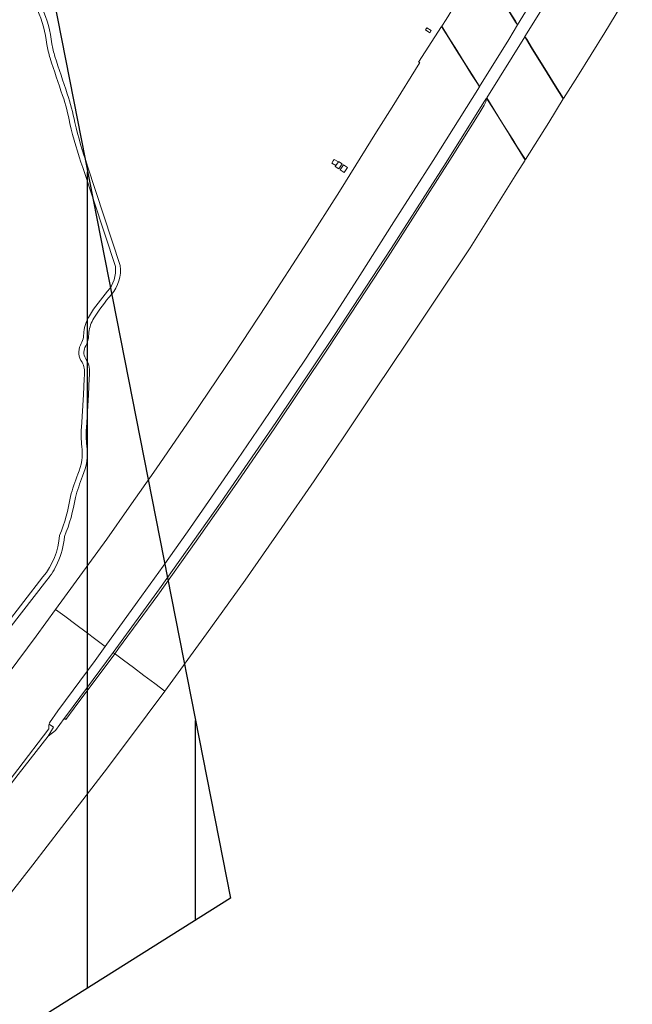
# Model space of a CAD drawing. Extents: x 148869 to 161638, y 453607 to 469810.
# Tile 82 of 256: x 156099 to 156269, y 461053 to 461327. Entities that reach past the tile are written whole.
import ezdxf

# ---------------------------------------------------------------- set-up
doc = ezdxf.new("R2010")
doc.units = 0
doc.layers.add('2024', color=160, linetype='CONTINUOUS')
doc.layers.add('2024 hatch', color=160, linetype='CONTINUOUS')
for name, color, linetype, lineweight in [('B-RO-VH-VERHARDING_ASFALT-GV', 251, 'CONTINUOUS', 18), ('B-RO-VH-VERHARDING_GESLOTEN-GV', 251, 'CONTINUOUS', 18), ('B-RO-VH-VERHARDING_OPEN-GV', 251, 'CONTINUOUS', 18)]:
    doc.layers.add(name, color=color, linetype=linetype, lineweight=lineweight)

msp = doc.modelspace()

# ---------------------------------------------------------------- hatches: boundary and pattern name
at = {"layer": '2024 hatch'}
h = msp.add_hatch(dxfattribs=at)
h.set_pattern_fill('ANSI31', color=256, scale=29.988, angle=45)
h.set_pattern_definition([(90, (0, 0), (-29.988, 0), [])])
h.paths.add_polyline_path([(154831.69, 462220.79), (155444.64, 461906.6), (155731.7, 461985.63), (155857.3, 461818.44), (156014.78, 461601.83), (156060.4, 461536.42), (156081.9, 461465.46), (156157.24, 461082.37), (155797.14, 460855.73), (155567.09, 461168.91), (155534.07, 461230.34), (155509.32, 461273.71), (155475.23, 461315.96), (155413.29, 461389.05)])

# ---------------------------------------------------------------- linework, layer by layer
at = {"layer": '2024', "flags": 128}
msp.add_lwpolyline([(154831.69, 462220.79), (155444.64, 461906.6), (155731.7, 461985.63), (155857.3, 461818.44), (156014.78, 461601.83), (156060.4, 461536.42), (156081.9, 461465.46), (156157.24, 461082.37), (155797.14, 460855.73), (155567.09, 461168.91), (155534.07, 461230.34), (155509.32, 461273.71), (155475.23, 461315.96), (155413.29, 461389.05)], close=True, dxfattribs=at)
at = {"layer": 'B-RO-VH-VERHARDING_ASFALT-GV'}
for points in [[(156103.65, 461329.23, -0.076416), (156106.27, 461319.62)], [(156107.66, 461319.82, 0.075985), (156104.94, 461329.77)], [(156106.27, 461319.62, 0.030368), (156107.15, 461315.84)], [(156108.49, 461316.26, -0.029703), (156107.66, 461319.82)], [(156107.15, 461315.84, 0.002793), (156110.6, 461305.42)], [(156111.93, 461305.87, -0.002891), (156108.49, 461316.26)], [(156110.6, 461305.42, -0.041614), (156112.62, 461297.66)], [(156113.99, 461297.95, 0.041241), (156111.93, 461305.87)], [(156112.62, 461297.66, 0.026203), (156116.26, 461285.38)], [(156117.58, 461285.83, -0.026165), (156113.99, 461297.95)], [(156125.28, 461257.9, -0.20997), (156123.13, 461251.03)], [(156124.18, 461250.11, 0.213626), (156126.65, 461258.2)], [(156123.13, 461251.03, 0.036957), (156118.07, 461244.24)], [(156119.28, 461243.55, -0.03639), (156124.18, 461250.11)], [(156118.07, 461244.24, 0.090523), (156116.49, 461239.74)], [(156117.9, 461239.65, -0.087387), (156119.28, 461243.55)], [(156116.49, 461239.74, -0.15058), (156115.58, 461236.04)], [(156116.82, 461235.4, 0.142337), (156117.9, 461239.65)], [(156115.58, 461236.04, 0.272349), (156116.05, 461231.29)], [(156117.22, 461232.06, -0.272312), (156116.82, 461235.4)], [(156116.05, 461231.29, -0.173299), (156116.67, 461227.82)], [(156118.07, 461227.67, 0.17347), (156117.22, 461232.06)], [(156115.85, 461213.14, 0.046935), (156115.97, 461207.92)], [(156117.36, 461208.09, -0.047035), (156117.24, 461213.05)], [(156115.97, 461207.92, -0.13972), (156114.86, 461200.17)], [(156116.16, 461199.63, 0.138867), (156117.36, 461208.09)], [(156114.86, 461200.17, 0.021014), (156112.8, 461193.99)], [(156114.17, 461193.68, -0.020815), (156116.16, 461199.63)], [(156112.8, 461193.99, -0.058722), (156109.77, 461183.16)], [(156111.14, 461182.83, 0.057249), (156114.17, 461193.68)], [(156109.77, 461183.16, -0.156558), (156105.15, 461171.63)], [(156109.23, 461175.51, 0.087914), (156111.14, 461182.83)], [(156106.23, 461170.74, 0.065328), (156109.23, 461175.51)]]:
    msp.add_lwpolyline(points, format="xyb", dxfattribs=at)
at = {"layer": 'B-RO-VH-VERHARDING_ASFALT-GV', "flags": 128}
for points in [[(156116.26, 461285.38), (156125.28, 461257.9)], [(156126.65, 461258.2), (156117.58, 461285.83)], [(156116.67, 461227.82), (156116.61, 461226.65), (156116.39, 461222.29), (156115.85, 461213.14)], [(156117.24, 461213.05), (156117.79, 461222.22), (156118.03, 461226.9), (156118.07, 461227.67)], [(156105.15, 461171.63), (156094.57, 461157.94)], [(156095.66, 461157.07), (156106.23, 461170.74)]]:
    msp.add_lwpolyline(points, dxfattribs=at)
at = {"layer": 'B-RO-VH-VERHARDING_GESLOTEN-GV', "flags": 128}
for points in [[(156234.87, 461328.45), (156232.81, 461331.77), (156230.73, 461335.12), (156228.45, 461338.79), (156226.52, 461341.9), (156225.76, 461340.57), (156217.2, 461326.6), (156215.99, 461324.72), (156217.89, 461321.68), (156220.17, 461318.05), (156222.26, 461314.71), (156224.33, 461311.41), (156225.94, 461308.83), (156226.51, 461307.92), (156234.59, 461321.03), (156237, 461325.03), (156236.48, 461325.86)], [(156122.48, 461152.27), (156131.36, 461164.62), (156138.58, 461174.62), (156145.36, 461184.2), (156152.03, 461193.82), (156159.2, 461204.3), (156166.18, 461214.44), (156173.65, 461225.59), (156177.74, 461231.62), (156186.06, 461244.33), (156193.23, 461255.44), (156202.7, 461270.36), (156213.6, 461287.33), (156226.45, 461307.83), (156225.88, 461308.73), (156224.27, 461311.31), (156222.2, 461314.61), (156220.11, 461317.96), (156217.83, 461321.58), (156215.93, 461324.63), (156209.56, 461314.72), (156209.87, 461314.57), (156202.18, 461302.22), (156197.89, 461295.34), (156187.59, 461278.79), (156178.55, 461264.63), (156167.24, 461247.04), (156158.33, 461233.53), (156146.34, 461215.81), (156136.63, 461201.69), (156129.09, 461191.01), (156122.89, 461182.1), (156108.67, 461162.57), (156111.21, 461160.68), (156114.28, 461158.39), (156117.13, 461156.26), (156119.88, 461154.21), (156122.1, 461152.56)], [(156212.63, 461322.88), (156213.03, 461323.47), (156211.83, 461324.28), (156211.43, 461323.68)], [(156245.3, 461311.66), (156243.19, 461315.06), (156241.15, 461318.35), (156239.53, 461320.96), (156239.03, 461321.75), (156228.48, 461304.77), (156228.95, 461304.03), (156230.56, 461301.45), (156232.62, 461298.16), (156234.76, 461294.75), (156235.74, 461293.18), (156236.98, 461291.2), (156239.24, 461287.6), (156245.73, 461297.95), (156249.77, 461304.47), (156247.55, 461308.04)], [(156228.42, 461304.68), (156227.71, 461303.54), (156217.23, 461286.8), (156214.21, 461282.15), (156201.9, 461262.9), (156186.06, 461238.74), (156169.86, 461214.57), (156154.48, 461192.2), (156137.58, 461168.35), (156124.7, 461150.61), (156125.15, 461150.28), (156126.15, 461151.69), (156137.08, 461166.58), (156147.76, 461181.59), (156158.41, 461196.75), (156169.4, 461212.82), (156184.42, 461235.22), (156201.08, 461260.63), (156218.87, 461288.52), (156226.42, 461300.47), (156227.79, 461302.78), (156228.22, 461303.69), (156228.3, 461304.02)], [(156239.18, 461287.5), (156236.92, 461291.1), (156235.68, 461293.09), (156234.7, 461294.65), (156232.56, 461298.07), (156230.51, 461301.35), (156228.89, 461303.93), (156228.42, 461304.68), (156228.3, 461304.02), (156228.22, 461303.69), (156227.79, 461302.78), (156226.42, 461300.47), (156218.87, 461288.52), (156201.08, 461260.63), (156184.42, 461235.22), (156169.4, 461212.82), (156158.41, 461196.75), (156147.76, 461181.59), (156137.08, 461166.58), (156126.15, 461151.69), (156125.15, 461150.28), (156125.33, 461150.14), (156127.55, 461148.49), (156130.33, 461146.42), (156133.22, 461144.26), (156136.28, 461141.97), (156139.05, 461139.9), (156150.65, 461155.85), (156161.34, 461170.77), (156171.54, 461185.32), (156180.54, 461198.37), (156189.11, 461211.09), (156197.52, 461223.64), (156206.37, 461236.85), (156215.48, 461250.47), (156223.88, 461263.08), (156236.86, 461283.86)], [(156188.32, 461286.45), (156187.33, 461287.12), (156187.25, 461286.99), (156186.58, 461285.95), (156186.41, 461285.71), (156187.43, 461285.02)], [(156187.77, 461284.78), (156188.88, 461284.04), (156189.82, 461285.44), (156188.67, 461286.21)], [(156124.7, 461150.61), (156111.67, 461133.11), (156111.07, 461132.29), (156111.49, 461132.02), (156113.88, 461135.16), (156125.15, 461150.28)]]:
    msp.add_lwpolyline(points, close=True, dxfattribs=at)
for points in [[(156248.26, 461336.59), (156239.09, 461321.85), (156239.59, 461321.05), (156241.21, 461318.44), (156243.25, 461315.16), (156245.36, 461311.76), (156247.61, 461308.14), (156249.83, 461304.56), (156253.68, 461310.68), (156261.3, 461322.94), (156268.94, 461335.56)], [(156234.93, 461328.55), (156236.54, 461325.96), (156237.06, 461325.12), (156241.44, 461332.41)], [(156098.19, 461118.07), (156106.76, 461129.38), (156106.78, 461129.76), (156106.78, 461130.38), (156106.87, 461130.66), (156107.01, 461131.04), (156109.26, 461134.4), (156119.68, 461148.4), (156122.48, 461152.27), (156122.1, 461152.56), (156119.88, 461154.21), (156117.13, 461156.26), (156114.28, 461158.39), (156111.21, 461160.68), (156108.67, 461162.57), (156103.27, 461155.17), (156090.55, 461138.17)], [(156059.16, 461038.65), (156071.96, 461053.93), (156084.89, 461069.85), (156093.43, 461080.18), (156102.38, 461091.58), (156110.28, 461102), (156123.11, 461118.59), (156134.12, 461133.34), (156139.05, 461139.9), (156136.28, 461141.97), (156133.22, 461144.26), (156130.33, 461146.42), (156127.55, 461148.49), (156125.33, 461150.14), (156125.15, 461150.28), (156113.88, 461135.16), (156111.49, 461132.02), (156111.07, 461132.29), (156108.66, 461128.97), (156106.58, 461127.36), (156098.32, 461116.67), (156082.42, 461096.22), (156068.14, 461078.42), (156043.14, 461048.07)]]:
    msp.add_lwpolyline(points, dxfattribs=at)
at = {"layer": 'B-RO-VH-VERHARDING_OPEN-GV', "flags": 128}
msp.add_lwpolyline([(156185.42, 461286.65), (156186.58, 461285.95), (156187.25, 461286.99), (156186.1, 461287.68), (156185.83, 461287.27)], close=True, dxfattribs=at)
msp.add_lwpolyline([(156043.14, 461048.07), (156068.14, 461078.42), (156082.42, 461096.22), (156098.32, 461116.67), (156106.58, 461127.36), (156108.05, 461129.83), (156106.87, 461130.66), (156106.78, 461130.38), (156106.78, 461129.76), (156106.76, 461129.38), (156098.19, 461118.07), (156082.18, 461097.35), (156069.86, 461081.9), (156058.29, 461067.67), (156045.24, 461051.99)], dxfattribs=at)

doc.saveas('drawing.dxf')
